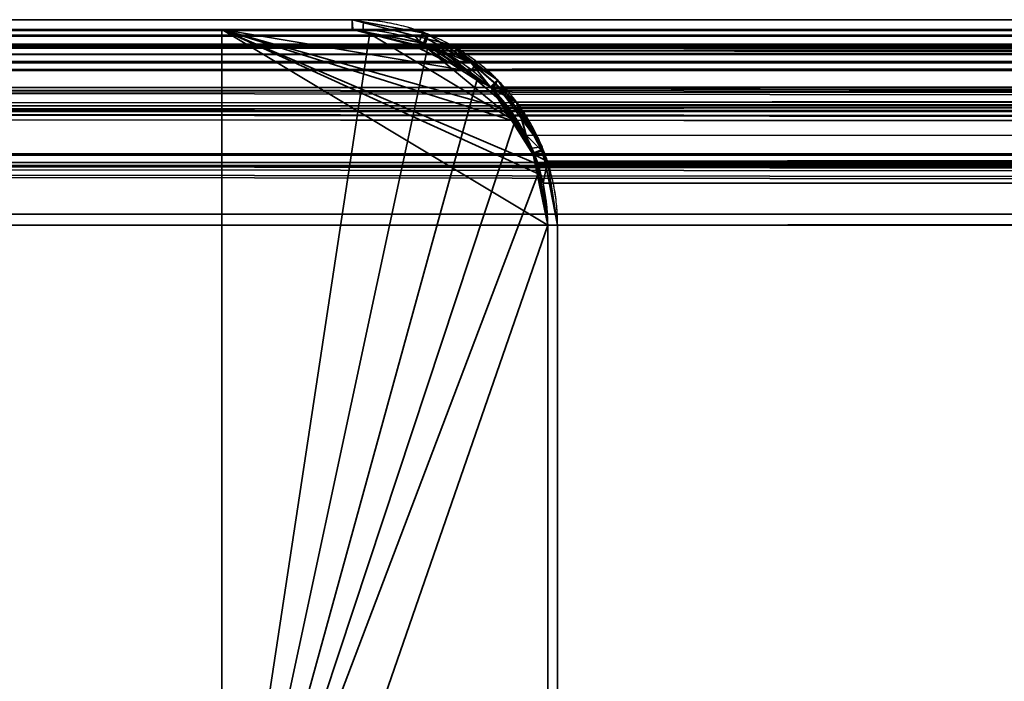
# Model space of a CAD drawing. Header units: millimetres. Extents: x -503 to 6703, y -110 to 249.
# Tile 143 of 256: x -317 to -302, y 239 to 249. Entities that reach past the tile are written whole.
import ezdxf

# ---------------------------------------------------------------- set-up
doc = ezdxf.new("R2010")
doc.units = ezdxf.units.MM
doc.layers.add('151', color=7, linetype='Continuous', true_color=0xffffff)

# ---------------------------------------------------------------- blocks, each defined once
blk = doc.blocks.new('UG_SURFACE_050')
at = {"layer": '151', "color": 41, "linetype": 'Continuous', "lineweight": 35}
for points in [[(-363.65, 249.3, -5.75), (-313.65, 249.3, -5.75), (-313.65, 234.3, -5.75), (-363.65, 234.3, -5.75)], [(-313.65, 249.3, 2020.9), (-313.65, 249.3, -5.75), (-363.65, 249.3, -5.75), (-363.65, 249.3, 2070.9)], [(-313.65, 234.3, 2020.9), (-313.65, 249.3, 2020.9), (-363.65, 249.3, 2070.9), (-363.65, 234.3, 2070.9)], [(-313.65, 234.3, -5.75), (-313.65, 249.3, -5.75), (-313.65, 249.3, 2020.9), (-313.65, 234.3, 2020.9)]]:
    blk.add_3dface(points, dxfattribs=at)
blk = doc.blocks.new('UG_SURFACE_051')
at = {"layer": '151', "color": 7, "linetype": 'Continuous', "lineweight": 35}
for points in [[(-311.65, 249.45, 2018.9), (-311.65, 249.45, -5.75), (-365.65, 249.45, -5.75), (-365.65, 249.45, 2072.9)], [(-365.65, 249.45, -5.75), (-311.65, 249.45, -5.75), (-311.65, 249.3, -5.75), (-365.65, 249.3, -5.75)], [(-365.65, 249.3, 2072.9), (-311.65, 249.3, 2018.9), (-311.65, 249.45, 2018.9), (-365.65, 249.45, 2072.9)], [(-311.65, 249.45, 2018.9), (-310.571, 249.246, -5.75), (-311.478, 249.418, -5.75)], [(-310.571, 249.246, -5.75), (-311.65, 249.45, 2018.9), (-310.5, 249.156, 2017.75)], [(-311.478, 249.418, -5.75), (-311.65, 249.45, -5.75), (-311.65, 249.45, 2018.9)], [(-311.487, 249.269, -5.75), (-311.65, 249.3, -5.75), (-311.65, 249.45, -5.75), (-311.478, 249.418, -5.75)], [(-311.65, 249.3, 2018.9), (-311.642, 249.3, 2018.892), (-311.65, 249.45, 2018.9)], [(-310.5, 249.156, 2017.75), (-311.65, 249.45, 2018.9), (-311.642, 249.3, 2018.892), (-310.552, 249.036, 2017.802)], [(-311.65, 249.3, 2018.9), (-365.65, 249.3, 2072.9), (-365.65, 249.3, -5.75), (-311.65, 249.3, -5.75)], [(-311.65, 249.3, -5.75), (-311.487, 249.269, -5.75), (-310.552, 249.036, 2017.802)], [(-310.552, 249.036, 2017.802), (-311.642, 249.3, 2018.892), (-311.65, 249.3, -5.75)], [(-311.642, 249.3, 2018.892), (-311.65, 249.3, 2018.9), (-311.65, 249.3, -5.75)], [(-310.623, 249.103, -5.75), (-311.487, 249.269, -5.75), (-311.478, 249.418, -5.75), (-310.571, 249.246, -5.75)], [(-310.552, 249.036, 2017.802), (-311.487, 249.269, -5.75), (-310.623, 249.103, -5.75)], [(-310.554, 249.09, -5.75), (-310.623, 249.103, -5.75), (-310.571, 249.246, -5.75), (-310.5, 249.233, -5.75)], [(-310.5, 249.156, 2017.75), (-310.5, 249.233, -5.75), (-310.571, 249.246, -5.75)], [(-310.554, 249.09, -5.75), (-310.5, 249.233, -5.75), (-310.492, 249.227, -5.75)], [(-310.548, 249.086, -5.75), (-310.554, 249.09, -5.75), (-310.492, 249.227, -5.75)], [(-310.552, 249.036, 2017.802), (-310.284, 248.971, 2017.534), (-310.139, 249.064, 2017.39), (-310.5, 249.156, 2017.75)], [(-310.492, 249.227, -5.75), (-309.765, 248.751, -5.75), (-309.855, 248.634, -5.75), (-310.548, 249.086, -5.75)], [(-310.5, 249.156, 2017.75), (-310.492, 249.227, -5.75), (-310.5, 249.233, -5.75)], [(-309.765, 248.751, -5.75), (-310.492, 249.227, -5.75), (-310.5, 249.156, 2017.75)], [(-309.765, 248.751, -5.75), (-310.5, 249.156, 2017.75), (-310.139, 249.064, 2017.39)], [(-310.552, 249.036, 2017.802), (-310.623, 249.103, -5.75), (-310.554, 249.09, -5.75)], [(-310.554, 249.09, -5.75), (-310.548, 249.086, -5.75), (-310.552, 249.036, 2017.802)], [(-310.284, 248.971, 2017.534), (-310.552, 249.036, 2017.802), (-310.548, 249.086, -5.75)], [(-310.548, 249.086, -5.75), (-309.855, 248.634, -5.75), (-309.531, 248.414, 2016.781)], [(-309.531, 248.414, 2016.781), (-310.284, 248.971, 2017.534), (-310.548, 249.086, -5.75)], [(-309.449, 248.466, 2016.699), (-310.139, 249.064, 2017.39), (-310.284, 248.971, 2017.534), (-309.531, 248.414, 2016.781)], [(-310.139, 249.064, 2017.39), (-309.423, 248.527, -5.75), (-309.765, 248.751, -5.75)], [(-310.139, 249.064, 2017.39), (-309.449, 248.466, 2016.699), (-309.423, 248.527, -5.75)], [(-309.529, 248.421, -5.75), (-309.855, 248.634, -5.75), (-309.765, 248.751, -5.75), (-309.423, 248.527, -5.75)], [(-309.855, 248.634, -5.75), (-309.529, 248.421, -5.75), (-309.531, 248.414, 2016.781)], [(-309.423, 248.527, -5.75), (-309.128, 248.086, -5.75), (-309.246, 248.002, -5.75), (-309.529, 248.421, -5.75)], [(-309.128, 248.086, -5.75), (-309.423, 248.527, -5.75), (-309.449, 248.466, 2016.699)], [(-309.531, 248.414, 2016.781), (-309.495, 248.387, 2016.745), (-309.449, 248.466, 2016.699)], [(-309.495, 248.387, 2016.745), (-309.531, 248.414, 2016.781), (-309.529, 248.421, -5.75)], [(-309.529, 248.421, -5.75), (-308.984, 247.676, 2016.234), (-309.495, 248.387, 2016.745)], [(-309.529, 248.421, -5.75), (-309.246, 248.002, -5.75), (-308.881, 247.389, 2016.131)], [(-308.881, 247.389, 2016.131), (-308.984, 247.676, 2016.234), (-309.529, 248.421, -5.75)], [(-309.128, 248.187, 2016.378), (-309.449, 248.466, 2016.699), (-309.495, 248.387, 2016.745), (-308.984, 247.676, 2016.234)], [(-309.449, 248.466, 2016.699), (-308.737, 247.499, -5.75), (-309.128, 248.086, -5.75)], [(-308.737, 247.499, -5.75), (-309.449, 248.466, 2016.699), (-309.128, 248.187, 2016.378)], [(-308.895, 247.48, -5.75), (-309.246, 248.002, -5.75), (-309.128, 248.086, -5.75), (-308.737, 247.499, -5.75)], [(-309.128, 248.187, 2016.378), (-308.729, 247.458, -5.75), (-308.737, 247.499, -5.75)], [(-309.128, 248.187, 2016.378), (-308.74, 247.44, 2015.99), (-308.729, 247.458, -5.75)], [(-308.984, 247.676, 2016.234), (-308.74, 247.44, 2015.99), (-309.128, 248.187, 2016.378)], [(-309.246, 248.002, -5.75), (-308.895, 247.48, -5.75), (-308.881, 247.389, 2016.131)], [(-308.74, 247.44, 2015.99), (-308.984, 247.676, 2016.234), (-308.881, 247.389, 2016.131)], [(-308.878, 247.401, -5.75), (-308.895, 247.48, -5.75), (-308.737, 247.499, -5.75), (-308.729, 247.458, -5.75)], [(-308.895, 247.48, -5.75), (-308.878, 247.401, -5.75), (-308.881, 247.389, 2016.131)], [(-308.881, 247.389, 2016.131), (-308.72, 246.944, 2015.97), (-308.656, 247.279, 2015.906), (-308.74, 247.44, 2015.99)], [(-308.72, 246.944, 2015.97), (-308.881, 247.389, 2016.131), (-308.878, 247.401, -5.75)], [(-308.729, 247.458, -5.75), (-308.687, 247.246, -5.75), (-308.836, 247.199, -5.75), (-308.878, 247.401, -5.75)], [(-308.878, 247.401, -5.75), (-308.836, 247.199, -5.75), (-308.65, 246.3, 2015.9)], [(-308.65, 246.3, 2015.9), (-308.72, 246.944, 2015.97), (-308.878, 247.401, -5.75)], [(-308.687, 247.246, -5.75), (-308.729, 247.458, -5.75), (-308.74, 247.44, 2015.99)], [(-308.687, 247.246, -5.75), (-308.74, 247.44, 2015.99), (-308.656, 247.279, 2015.906)], [(-308.65, 246.3, -5.75), (-308.836, 247.199, -5.75), (-308.687, 247.246, -5.75), (-308.5, 246.3, -5.75)], [(-308.836, 247.199, -5.75), (-308.65, 246.3, -5.75), (-308.65, 246.3, 2015.9)], [(-308.5, 246.3, 2015.75), (-308.656, 247.279, 2015.906), (-308.72, 246.944, 2015.97), (-308.65, 246.3, 2015.9)], [(-308.656, 247.279, 2015.906), (-308.5, 246.3, -5.75), (-308.687, 247.246, -5.75)], [(-308.656, 247.279, 2015.906), (-308.5, 246.3, 2015.75), (-308.5, 246.3, -5.75)], [(-308.5, 246.3, -5.75), (-308.5, 208.3, -5.75), (-308.65, 208.3, -5.75), (-308.65, 246.3, -5.75)], [(-308.65, 208.3, 2015.9), (-308.65, 246.3, 2015.9), (-308.65, 246.3, -5.75), (-308.65, 208.3, -5.75)], [(-308.65, 246.3, 2015.9), (-308.65, 208.3, 2015.9), (-308.5, 208.3, 2015.75), (-308.5, 246.3, 2015.75)], [(-308.5, 208.3, -5.75), (-308.5, 246.3, -5.75), (-308.5, 246.3, 2015.75), (-308.5, 208.3, 2015.75)]]:
    blk.add_3dface(points, dxfattribs=at)
blk = doc.blocks.new('UG_SURFACE_052')
at = {"layer": '151', "color": 14, "linetype": 'Continuous', "lineweight": 35}
for points in [[(-313.65, 249.3, -5.75), (-313.65, 234.3, -5.75), (-313.65, 234.3, 2020.9), (-313.65, 249.3, 2020.9)], [(-313.65, 234.3, -5.75), (-313.65, 249.3, -5.75), (-311.65, 249.3, -5.75), (-311.38, 249.246, -5.75)], [(-313.65, 249.3, 2020.9), (-308.774, 247.077, 2016.024), (-308.798, 247.232, 2016.048), (-309.136, 247.882, 2016.386)], [(-313.65, 249.3, 2020.9), (-313.65, 234.3, 2020.9), (-312.8, 234.3, 2020.05), (-308.65, 246.3, 2015.9)], [(-308.65, 246.3, 2015.9), (-308.774, 247.077, 2016.024), (-313.65, 249.3, 2020.9)], [(-311.379, 249.231, 2018.629), (-311.65, 249.3, 2018.9), (-313.65, 249.3, 2020.9), (-309.136, 247.882, 2016.386)], [(-311.65, 249.3, 2018.9), (-311.65, 249.3, -5.75), (-313.65, 249.3, -5.75), (-313.65, 249.3, 2020.9)], [(-311.65, 249.3, -5.75), (-311.65, 249.3, 2018.9), (-311.379, 249.231, 2018.629)], [(-311.379, 249.231, 2018.629), (-311.38, 249.246, -5.75), (-311.65, 249.3, -5.75)], [(-313.65, 234.3, -5.75), (-311.38, 249.246, -5.75), (-310.502, 249.072, -5.75), (-310.483, 249.059, -5.75)], [(-311.38, 249.246, -5.75), (-311.379, 249.231, 2018.629), (-310.488, 249.003, 2017.738)], [(-310.488, 249.003, 2017.738), (-310.502, 249.072, -5.75), (-311.38, 249.246, -5.75)], [(-309.136, 247.882, 2016.386), (-310.488, 249.003, 2017.738), (-311.379, 249.231, 2018.629)], [(-310.483, 249.059, -5.75), (-309.729, 248.555, -5.75), (-313.65, 234.3, -5.75)], [(-310.488, 249.003, 2017.738), (-310.483, 249.059, -5.75), (-310.502, 249.072, -5.75)], [(-310.483, 249.059, -5.75), (-310.488, 249.003, 2017.738), (-310.211, 248.933, 2017.461)], [(-310.488, 249.003, 2017.738), (-309.136, 247.882, 2016.386), (-309.248, 248.097, 2016.498), (-309.737, 248.521, 2016.987)], [(-309.737, 248.521, 2016.987), (-310.211, 248.933, 2017.461), (-310.488, 249.003, 2017.738)], [(-310.211, 248.933, 2017.461), (-309.729, 248.555, -5.75), (-310.483, 249.059, -5.75)], [(-310.211, 248.933, 2017.461), (-309.737, 248.521, 2016.987), (-309.729, 248.555, -5.75)], [(-309.729, 248.555, -5.75), (-309.529, 248.421, -5.75), (-309.162, 247.873, -5.75), (-313.65, 234.3, -5.75)], [(-309.529, 248.421, -5.75), (-309.729, 248.555, -5.75), (-309.737, 248.521, 2016.987)], [(-309.529, 248.421, -5.75), (-309.737, 248.521, 2016.987), (-309.248, 248.097, 2016.498)], [(-309.248, 248.097, 2016.498), (-309.162, 247.873, -5.75), (-309.529, 248.421, -5.75)], [(-309.248, 248.097, 2016.498), (-309.136, 247.882, 2016.386), (-309.162, 247.873, -5.75)], [(-313.65, 234.3, -5.75), (-309.162, 247.873, -5.75), (-308.878, 247.448, -5.75), (-308.804, 247.073, -5.75)], [(-308.878, 247.448, -5.75), (-309.162, 247.873, -5.75), (-309.136, 247.882, 2016.386)], [(-308.878, 247.448, -5.75), (-309.136, 247.882, 2016.386), (-308.798, 247.232, 2016.048)], [(-308.798, 247.232, 2016.048), (-308.804, 247.073, -5.75), (-308.878, 247.448, -5.75)], [(-308.798, 247.232, 2016.048), (-308.774, 247.077, 2016.024), (-308.804, 247.073, -5.75)], [(-308.804, 247.073, -5.75), (-308.65, 246.3, -5.75), (-312.8, 234.3, -5.75), (-313.65, 234.3, -5.75)], [(-308.804, 247.073, -5.75), (-308.774, 247.077, 2016.024), (-308.65, 246.3, 2015.9)], [(-308.65, 246.3, 2015.9), (-308.65, 246.3, -5.75), (-308.804, 247.073, -5.75)], [(-312.8, 234.3, -5.75), (-308.65, 246.3, -5.75), (-308.65, 208.15, -5.75)], [(-308.65, 208.15, 2015.9), (-308.65, 246.3, 2015.9), (-312.8, 234.3, 2020.05)], [(-308.65, 208.15, -5.75), (-308.65, 246.3, -5.75), (-308.65, 246.3, 2015.9), (-308.65, 208.15, 2015.9)]]:
    blk.add_3dface(points, dxfattribs=at)
blk = doc.blocks.new('UG_SURFACE_053')
at = {"layer": '151', "color": 7, "linetype": 'Continuous', "lineweight": 35}
for points in [[(-366.61, 249.197, 2073.86), (366.612, 249.204, 2073.862), (365.65, 249.45, 2072.9)], [(365.65, 249.45, 2072.9), (-365.65, 249.45, 2072.9), (-366.61, 249.197, 2073.86)], [(365.65, 249.45, 2072.9), (311.65, 249.45, 2018.9), (-311.65, 249.45, 2018.9), (-365.65, 249.45, 2072.9)], [(-365.65, 249.45, 2072.9), (-311.65, 249.45, 2018.9), (-311.65, 249.3, 2018.9), (-365.65, 249.3, 2072.9)], [(-310.688, 249.204, 2017.938), (-311.65, 249.45, 2018.9), (311.65, 249.45, 2018.9)], [(-311.65, 249.45, 2018.9), (-311.642, 249.3, 2018.892), (-311.65, 249.3, 2018.9)], [(-310.552, 249.036, 2017.802), (-311.642, 249.3, 2018.892), (-311.65, 249.45, 2018.9), (-310.688, 249.204, 2017.938)], [(311.65, 249.45, 2018.9), (310.69, 249.197, 2017.94), (-310.688, 249.204, 2017.938)], [(366.749, 249.071, 2073.999), (-366.753, 249.073, 2074.003), (-365.658, 249.3, 2072.908)], [(366.657, 249.126, 2073.907), (-365.658, 249.3, 2072.908), (-365.65, 249.3, 2072.9)], [(366.657, 249.126, 2073.907), (366.749, 249.071, 2073.999), (-365.658, 249.3, 2072.908)], [(365.65, 249.3, 2072.9), (-365.65, 249.3, 2072.9), (-311.65, 249.3, 2018.9), (311.65, 249.3, 2018.9)], [(-365.65, 249.3, 2072.9), (365.65, 249.3, 2072.9), (366.657, 249.126, 2073.907)], [(311.65, 249.3, 2018.9), (-311.65, 249.3, 2018.9), (-311.642, 249.3, 2018.892)], [(-311.642, 249.3, 2018.892), (310.552, 249.037, 2017.802), (311.65, 249.3, 2018.9)], [(-311.642, 249.3, 2018.892), (-310.552, 249.036, 2017.802), (310.552, 249.037, 2017.802)], [(-367.2, 249.042, 2074.45), (367.161, 249.064, 2074.41), (366.612, 249.204, 2073.862)], [(366.612, 249.204, 2073.862), (-366.61, 249.197, 2073.86), (-367.2, 249.042, 2074.45)], [(-310.139, 249.064, 2017.39), (-310.688, 249.204, 2017.938), (310.69, 249.197, 2017.94)], [(-310.688, 249.204, 2017.938), (-310.139, 249.064, 2017.39), (-310.284, 248.971, 2017.534), (-310.552, 249.036, 2017.802)], [(-310.139, 249.064, 2017.39), (310.69, 249.197, 2017.94), (310.1, 249.042, 2017.35)], [(367.761, 248.404, 2075.011), (-367.768, 248.412, 2075.018), (-366.837, 249.055, 2074.087)], [(-367.474, 248.788, 2074.724), (367.476, 248.79, 2074.726), (367.161, 249.064, 2074.41)], [(-367.2, 249.042, 2074.45), (-367.474, 248.788, 2074.724), (367.161, 249.064, 2074.41)], [(367.671, 248.517, 2074.921), (-366.837, 249.055, 2074.087), (-366.753, 249.073, 2074.003)], [(367.671, 248.517, 2074.921), (367.761, 248.404, 2075.011), (-366.837, 249.055, 2074.087)], [(-366.753, 249.073, 2074.003), (366.749, 249.071, 2073.999), (367.671, 248.517, 2074.921)], [(310.29, 248.974, 2017.54), (310.552, 249.037, 2017.802), (-310.552, 249.036, 2017.802)], [(310.29, 248.974, 2017.54), (-310.552, 249.036, 2017.802), (-310.284, 248.971, 2017.534)], [(-310.284, 248.971, 2017.534), (-310.139, 249.064, 2017.39), (-309.824, 248.79, 2017.074)], [(-310.284, 248.971, 2017.534), (309.536, 248.402, 2016.786), (310.29, 248.974, 2017.54)], [(310.1, 249.042, 2017.35), (-309.824, 248.79, 2017.074), (-310.139, 249.064, 2017.39)], [(310.1, 249.042, 2017.35), (309.826, 248.788, 2017.076), (-309.824, 248.79, 2017.074)], [(-310.284, 248.971, 2017.534), (-309.531, 248.414, 2016.781), (309.536, 248.402, 2016.786)], [(-309.531, 248.414, 2016.781), (-310.284, 248.971, 2017.534), (-309.824, 248.79, 2017.074)], [(-368.187, 248.126, 2075.437), (368.172, 248.187, 2075.422), (367.476, 248.79, 2074.726)], [(367.476, 248.79, 2074.726), (-367.474, 248.788, 2074.724), (-368.187, 248.126, 2075.437)], [(-309.128, 248.187, 2016.378), (-309.824, 248.79, 2017.074), (309.826, 248.788, 2017.076)], [(-309.824, 248.79, 2017.074), (-309.128, 248.187, 2016.378), (-309.495, 248.387, 2016.745), (-309.531, 248.414, 2016.781)], [(-309.128, 248.187, 2016.378), (309.826, 248.788, 2017.076), (309.113, 248.126, 2016.363)], [(368.421, 247.389, 2075.671), (-368.152, 247.955, 2075.402), (-367.805, 248.387, 2075.055)], [(368.264, 247.773, 2075.514), (-367.805, 248.387, 2075.055), (-367.768, 248.412, 2075.018)], [(368.264, 247.773, 2075.514), (368.421, 247.389, 2075.671), (-367.805, 248.387, 2075.055)], [(-367.768, 248.412, 2075.018), (367.761, 248.404, 2075.011), (368.264, 247.773, 2075.514)], [(-309.531, 248.414, 2016.781), (308.946, 247.599, 2016.196), (309.44, 248.329, 2016.69)], [(308.946, 247.599, 2016.196), (-309.531, 248.414, 2016.781), (-309.495, 248.387, 2016.745)], [(309.44, 248.329, 2016.69), (309.536, 248.402, 2016.786), (-309.531, 248.414, 2016.781)], [(-309.495, 248.387, 2016.745), (308.878, 247.393, 2016.128), (308.946, 247.599, 2016.196)], [(-309.495, 248.387, 2016.745), (-308.984, 247.676, 2016.234), (308.878, 247.393, 2016.128)], [(-309.128, 248.187, 2016.378), (-309.107, 248.146, 2016.357), (-308.984, 247.676, 2016.234), (-309.495, 248.387, 2016.745)], [(-368.187, 248.126, 2075.437), (-368.269, 248.05, 2075.519), (368.644, 247.279, 2075.894)], [(-368.187, 248.126, 2075.437), (368.193, 248.146, 2075.443), (368.172, 248.187, 2075.422)], [(368.644, 247.279, 2075.894), (368.193, 248.146, 2075.443), (-368.187, 248.126, 2075.437)], [(309.113, 248.126, 2016.363), (-309.107, 248.146, 2016.357), (-309.128, 248.187, 2016.378)], [(-308.656, 247.279, 2015.906), (-309.107, 248.146, 2016.357), (309.113, 248.126, 2016.363)], [(-308.881, 247.389, 2016.131), (-308.984, 247.676, 2016.234), (-309.107, 248.146, 2016.357), (-308.656, 247.279, 2015.906)], [(-308.656, 247.279, 2015.906), (309.113, 248.126, 2016.363), (309.031, 248.05, 2016.281)], [(-368.269, 248.05, 2075.519), (-368.629, 247.258, 2075.879), (368.644, 247.279, 2075.894)], [(368.421, 247.389, 2075.671), (-368.429, 247.394, 2075.679), (-368.152, 247.955, 2075.402)], [(309.031, 248.05, 2016.281), (-308.655, 247.273, 2015.905), (-308.656, 247.279, 2015.906)], [(309.031, 248.05, 2016.281), (308.671, 247.258, 2015.921), (-308.655, 247.273, 2015.905)], [(-308.984, 247.676, 2016.234), (-308.881, 247.389, 2016.131), (308.878, 247.393, 2016.128)], [(368.545, 247.085, 2075.795), (-368.486, 247.279, 2075.736), (-368.429, 247.394, 2075.679)], [(-368.429, 247.394, 2075.679), (368.421, 247.389, 2075.671), (368.545, 247.085, 2075.795)], [(308.705, 246.871, 2015.955), (308.878, 247.393, 2016.128), (-308.881, 247.389, 2016.131)], [(308.705, 246.871, 2015.955), (-308.881, 247.389, 2016.131), (-308.72, 246.944, 2015.97)], [(-308.656, 247.279, 2015.906), (-308.655, 247.273, 2015.905), (-308.72, 246.944, 2015.97), (-308.881, 247.389, 2016.131)], [(-368.629, 247.258, 2075.879), (-368.691, 247.121, 2075.941), (368.8, 246.3, 2076.05)], [(368.65, 246.3, 2075.9), (-368.645, 246.481, 2075.895), (-368.486, 247.279, 2075.736)], [(-368.629, 247.258, 2075.879), (368.645, 247.273, 2075.895), (368.644, 247.279, 2075.894)], [(368.8, 246.3, 2076.05), (368.645, 247.273, 2075.895), (-368.629, 247.258, 2075.879)], [(368.545, 247.085, 2075.795), (368.65, 246.3, 2075.9), (-368.486, 247.279, 2075.736)], [(-308.65, 246.3, 2015.9), (-308.72, 246.944, 2015.97), (-308.655, 247.273, 2015.905), (-308.5, 246.3, 2015.75)], [(-308.655, 247.273, 2015.905), (308.671, 247.258, 2015.921), (308.609, 247.121, 2015.859)], [(308.609, 247.121, 2015.859), (-308.5, 246.3, 2015.75), (-308.655, 247.273, 2015.905)], [(-368.691, 247.121, 2075.941), (-368.8, 246.3, 2076.05), (368.8, 246.3, 2076.05)], [(308.609, 247.121, 2015.859), (308.5, 246.3, 2015.75), (-308.5, 246.3, 2015.75)], [(-308.72, 246.944, 2015.97), (308.65, 246.3, 2015.9), (308.705, 246.871, 2015.955)], [(-308.72, 246.944, 2015.97), (-308.65, 246.3, 2015.9), (308.65, 246.3, 2015.9)], [(368.65, 246.3, 2075.9), (-368.65, 246.3, 2075.9), (-368.645, 246.481, 2075.895)], [(-368.8, 246.3, 2076.05), (-368.8, 230.45, 2076.05), (368.8, 230.45, 2076.05), (368.8, 246.3, 2076.05)], [(368.65, 246.3, 2075.9), (368.65, 230.45, 2075.9), (-368.65, 230.45, 2075.9), (-368.65, 246.3, 2075.9)], [(308.65, 208.3, 2015.9), (308.65, 246.3, 2015.9), (-308.65, 246.3, 2015.9), (-308.65, 208.3, 2015.9)], [(-308.5, 246.3, 2015.75), (-308.5, 208.3, 2015.75), (-308.65, 208.3, 2015.9), (-308.65, 246.3, 2015.9)], [(-308.5, 208.3, 2015.75), (-308.5, 246.3, 2015.75), (308.5, 246.3, 2015.75), (308.5, 208.3, 2015.75)]]:
    blk.add_3dface(points, dxfattribs=at)
blk = doc.blocks.new('UG_SURFACE_054')
at = {"layer": '151', "color": 14, "linetype": 'Continuous', "lineweight": 35}
for points in [[(-313.65, 249.3, 2020.9), (-313.65, 234.3, 2020.9), (313.65, 234.3, 2020.9), (313.65, 249.3, 2020.9)], [(-309.911, 248.672, 2017.161), (-313.65, 249.3, 2020.9), (-311.65, 249.3, 2018.9), (-310.734, 249.066, 2017.984)], [(-313.65, 249.3, 2020.9), (-308.798, 247.227, 2016.048), (-308.65, 246.3, 2015.9)], [(-309.911, 248.672, 2017.161), (-309.248, 248.097, 2016.498), (-309.228, 248.058, 2016.478), (-313.65, 249.3, 2020.9)], [(-309.228, 248.058, 2016.478), (-308.798, 247.232, 2016.048), (-308.798, 247.227, 2016.048), (-313.65, 249.3, 2020.9)], [(-308.65, 246.3, 2015.9), (-312.8, 234.3, 2020.05), (-313.65, 234.3, 2020.9), (-313.65, 249.3, 2020.9)], [(313.65, 249.3, 2020.9), (311.65, 249.3, 2018.9), (-311.65, 249.3, 2018.9), (-313.65, 249.3, 2020.9)], [(-310.734, 249.066, 2017.984), (-311.65, 249.3, 2018.9), (311.65, 249.3, 2018.9)], [(311.65, 249.3, 2018.9), (310.735, 249.059, 2017.985), (-310.734, 249.066, 2017.984)], [(-310.734, 249.066, 2017.984), (-310.211, 248.933, 2017.461), (-309.911, 248.672, 2017.161)], [(-310.211, 248.933, 2017.461), (-310.734, 249.066, 2017.984), (310.735, 249.059, 2017.985)], [(-310.211, 248.933, 2017.461), (310.735, 249.059, 2017.985), (310.174, 248.912, 2017.424)], [(310.174, 248.912, 2017.424), (-309.911, 248.672, 2017.161), (-310.211, 248.933, 2017.461)], [(310.174, 248.912, 2017.424), (309.913, 248.67, 2017.163), (-309.911, 248.672, 2017.161)], [(-309.248, 248.097, 2016.498), (-309.911, 248.672, 2017.161), (309.913, 248.67, 2017.163)], [(-309.248, 248.097, 2016.498), (309.913, 248.67, 2017.163), (309.234, 248.039, 2016.484)], [(309.234, 248.039, 2016.484), (-309.228, 248.058, 2016.478), (-309.248, 248.097, 2016.498)], [(-308.798, 247.232, 2016.048), (-309.228, 248.058, 2016.478), (309.234, 248.039, 2016.484)], [(-308.798, 247.232, 2016.048), (309.234, 248.039, 2016.484), (309.156, 247.967, 2016.406)], [(309.156, 247.967, 2016.406), (-308.798, 247.227, 2016.048), (-308.798, 247.232, 2016.048)], [(309.156, 247.967, 2016.406), (308.813, 247.212, 2016.063), (-308.798, 247.227, 2016.048)], [(-308.798, 247.227, 2016.048), (308.813, 247.212, 2016.063), (308.754, 247.082, 2016.004)], [(308.754, 247.082, 2016.004), (-308.65, 246.3, 2015.9), (-308.798, 247.227, 2016.048)], [(308.754, 247.082, 2016.004), (308.65, 246.3, 2015.9), (-308.65, 246.3, 2015.9)], [(-312.8, 234.3, 2020.05), (-308.65, 246.3, 2015.9), (-308.65, 208.15, 2015.9)], [(-308.65, 208.15, 2015.9), (-308.65, 246.3, 2015.9), (308.65, 246.3, 2015.9), (308.65, 208.15, 2015.9)]]:
    blk.add_3dface(points, dxfattribs=at)
blk = doc.blocks.new('UG_SURFACE_055')
at = {"layer": '151', "color": 14, "linetype": 'Continuous', "lineweight": 35}
for points in [[(-366.565, 249.059, 2073.815), (366.566, 249.066, 2073.816), (365.65, 249.3, 2072.9)], [(365.65, 249.3, 2072.9), (-365.65, 249.3, 2072.9), (-366.565, 249.059, 2073.815)], [(365.65, 249.3, 2072.9), (363.65, 249.3, 2070.9), (-363.65, 249.3, 2070.9), (-365.65, 249.3, 2072.9)], [(363.65, 230.45, 2070.9), (-363.65, 230.45, 2070.9), (-363.65, 249.3, 2070.9), (363.65, 249.3, 2070.9)], [(-367.126, 248.912, 2074.376), (367.089, 248.933, 2074.339), (366.566, 249.066, 2073.816)], [(366.566, 249.066, 2073.816), (-366.565, 249.059, 2073.815), (-367.126, 248.912, 2074.376)], [(-367.387, 248.67, 2074.637), (367.389, 248.672, 2074.639), (367.089, 248.933, 2074.339)], [(-367.126, 248.912, 2074.376), (-367.387, 248.67, 2074.637), (367.089, 248.933, 2074.339)], [(-368.066, 248.039, 2075.316), (368.052, 248.097, 2075.302), (367.389, 248.672, 2074.639)], [(367.389, 248.672, 2074.639), (-367.387, 248.67, 2074.637), (-368.066, 248.039, 2075.316)], [(-368.066, 248.039, 2075.316), (368.072, 248.058, 2075.322), (368.052, 248.097, 2075.302)], [(-368.144, 247.967, 2075.394), (-368.487, 247.212, 2075.737), (368.502, 247.232, 2075.752)], [(-368.066, 248.039, 2075.316), (-368.144, 247.967, 2075.394), (368.502, 247.232, 2075.752)], [(368.502, 247.232, 2075.752), (368.072, 248.058, 2075.322), (-368.066, 248.039, 2075.316)], [(-368.487, 247.212, 2075.737), (-368.546, 247.082, 2075.796), (368.65, 246.3, 2075.9)], [(-368.487, 247.212, 2075.737), (368.502, 247.227, 2075.752), (368.502, 247.232, 2075.752)], [(368.65, 246.3, 2075.9), (368.502, 247.227, 2075.752), (-368.487, 247.212, 2075.737)], [(-368.546, 247.082, 2075.796), (-368.65, 246.3, 2075.9), (368.65, 246.3, 2075.9)], [(-368.65, 246.3, 2075.9), (-368.65, 230.45, 2075.9), (368.65, 230.45, 2075.9), (368.65, 246.3, 2075.9)]]:
    blk.add_3dface(points, dxfattribs=at)
blk = doc.blocks.new('UG_SURFACE_056')
at = {"layer": '151', "color": 41, "linetype": 'Continuous', "lineweight": 35}
for points in [[(-363.65, 234.3, 2070.9), (-363.65, 249.3, 2070.9), (-313.65, 249.3, 2020.9), (-313.65, 234.3, 2020.9)], [(-363.65, 249.3, 2070.9), (-363.65, 234.3, 2070.9), (363.65, 234.3, 2070.9), (363.65, 249.3, 2070.9)], [(363.65, 249.3, 2070.9), (313.65, 249.3, 2020.9), (-313.65, 249.3, 2020.9), (-363.65, 249.3, 2070.9)], [(-313.65, 234.3, 2020.9), (-313.65, 249.3, 2020.9), (313.65, 249.3, 2020.9), (313.65, 234.3, 2020.9)]]:
    blk.add_3dface(points, dxfattribs=at)

msp = doc.modelspace()

# ---------------------------------------------------------------- linework, layer by layer
at = {"layer": '151', "color": 251, "linetype": 'Continuous', "lineweight": -3, "true_color": 0x636466}
for p, q in [((-365.65, 249.45, 2072.9), (-311.65, 249.45, 2018.9)), ((-365.65, 249.45, 2072.9), (365.65, 249.45, 2072.9)), ((-365.65, 249.45, -5.75), (-311.65, 249.45, -5.75)), ((-311.65, 249.45, 2018.9), (-365.65, 249.45, 2072.9)), ((-311.65, 249.45, 2018.9), (311.65, 249.45, 2018.9)), ((-311.65, 249.45, -5.75), (-311.65, 249.45, 2018.9)), ((-365.65, 249.3, -5.75), (-311.65, 249.3, -5.75)), ((-365.65, 249.3, 2072.9), (-311.65, 249.3, 2018.9)), ((-365.65, 249.3, 2072.9), (365.65, 249.3, 2072.9)), ((-311.65, 249.3, 2018.9), (-365.65, 249.3, 2072.9)), ((-363.65, 249.3, -5.75), (-313.65, 249.3, -5.75)), ((-313.65, 249.3, 2020.9), (-363.65, 249.3, 2070.9)), ((-363.65, 249.3, 2070.9), (363.65, 249.3, 2070.9)), ((-363.65, 249.3, 2070.9), (363.65, 249.3, 2070.9)), ((-363.65, 249.3, 2070.9), (-313.65, 249.3, 2020.9)), ((-313.65, 234.3, 2020.9), (-313.65, 249.3, 2020.9)), ((-313.65, 249.3, -5.75), (-311.65, 249.3, -5.75)), ((-313.65, 249.3, 2020.9), (313.65, 249.3, 2020.9)), ((-313.65, 249.3, -5.75), (-313.65, 249.3, 2020.9)), ((-313.65, 249.3, -5.75), (-313.65, 249.3, 2020.9)), ((-313.65, 249.3, 2020.9), (-311.65, 249.3, 2018.9)), ((-313.65, 234.3, 2020.9), (-313.65, 249.3, 2020.9)), ((-313.65, 249.3, 2020.9), (-313.65, 234.3, 2020.9)), ((-313.65, 249.3, 2020.9), (313.65, 249.3, 2020.9)), ((-313.65, 234.3, -5.75), (-313.65, 249.3, -5.75)), ((-313.65, 249.3, 2020.9), (-313.65, 234.3, 2020.9)), ((-313.65, 249.3, -5.75), (-313.65, 234.3, -5.75)), ((-311.65, 249.3, 2018.9), (-313.65, 249.3, 2020.9)), ((-311.65, 249.3, -5.75), (-311.65, 249.3, 2018.9)), ((-311.65, 249.3, 2018.9), (311.65, 249.3, 2018.9)), ((-311.65, 249.3, 2018.9), (311.65, 249.3, 2018.9)), ((-311.65, 249.3, -5.75), (-311.65, 249.3, 2018.9)), ((-311.65, 249.3, -5.75), (-311.65, 249.3, 2018.9)), ((-368.8, 246.3, 2076.05), (368.8, 246.3, 2076.05)), ((-368.65, 246.3, 2075.9), (368.65, 246.3, 2075.9)), ((-368.65, 246.3, 2075.9), (368.65, 246.3, 2075.9)), ((-308.65, 246.3, -5.75), (-308.65, 208.3, -5.75)), ((-308.65, 246.3, -5.75), (-308.65, 208.15, -5.75)), ((-308.65, 246.3, 2015.9), (-308.65, 208.15, 2015.9)), ((-308.65, 246.3, 2015.9), (-308.65, 208.3, 2015.9)), ((-308.65, 246.3, 2015.9), (-308.65, 208.3, 2015.9)), ((-308.65, 246.3, 2015.9), (-308.65, 208.15, 2015.9)), ((-308.65, 246.3, 2015.9), (308.65, 246.3, 2015.9)), ((-308.65, 246.3, -5.75), (-308.65, 246.3, 2015.9)), ((-308.5, 246.3, -5.75), (-308.5, 246.3, 2015.75)), ((-308.5, 246.3, -5.75), (-308.5, 208.3, -5.75)), ((-308.5, 246.3, 2015.75), (-308.5, 208.3, 2015.75)), ((-308.5, 246.3, 2015.75), (308.5, 246.3, 2015.75)), ((-308.5, 246.3, 2015.75), (-308.5, 208.3, 2015.75))]:
    msp.add_line(p, q, dxfattribs=at)
msp.add_arc((-311.65, 246.3, -5.75), 3, 0, 90, dxfattribs=at)
for points in [[(-308.5, 246.3, 2015.75), (-308.5, 249.45, 2015.75), (-311.65, 249.45, 2018.9)], [(-308.5, 246.3, -5.75), (-308.5, 249.45, -5.75), (-311.65, 249.45, -5.75)], [(-308.5, 246.3, 2015.75), (-308.5, 249.45, 2015.75), (-311.65, 249.45, 2018.9)], [(-308.65, 246.3, 2015.9), (-308.65, 249.3, 2015.9), (-311.65, 249.3, 2018.9)], [(-308.65, 246.3, 2015.9), (-308.65, 249.3, 2015.9), (-311.65, 249.3, 2018.9)]]:
    msp.add_rational_spline(points, [1, 0.707106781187, 1], degree=2, dxfattribs=at)
for points, degree in [([(-311.65, 249.3, -5.75), (-311.65, 249.45, -5.75)], 1), ([(-365.65, 249.3, 2072.9), (-121.883, 249.3, 2072.9), (121.883, 249.3, 2072.9), (365.65, 249.3, 2072.9)], 3), ([(-308.65, 246.3, -5.75), (-308.65, 246.3, 668.133), (-308.65, 246.3, 1342.017), (-308.65, 246.3, 2015.9)], 3), ([(-308.65, 246.3, 2015.9), (-102.883, 246.3, 2015.9), (102.883, 246.3, 2015.9), (308.65, 246.3, 2015.9)], 3), ([(-308.65, 246.3, -5.75), (-308.5, 246.3, -5.75)], 1)]:
    msp.add_open_spline(points, degree=degree, dxfattribs=at)
for points, knots in [([(-308.65, 246.3, -5.75), (-308.65, 247.088, -5.75), (-308.973, 247.866, -5.75), (-310.084, 248.977, -5.75), (-310.862, 249.3, -5.75), (-311.65, 249.3, -5.75)], [0, 0, 0, 0, 0.5, 0.5, 1, 1, 1, 1]), ([(-308.65, 246.3, 2015.9), (-308.65, 246.78, 2015.9), (-308.77, 247.247, 2016.02), (-309.163, 248.034, 2016.413), (-309.426, 248.349, 2016.676), (-310.296, 249.082, 2017.546), (-310.981, 249.3, 2018.231), (-311.65, 249.3, 2018.9)], [0, 0, 0, 0, 0.25, 0.25, 0.5, 0.5, 1, 1, 1, 1]), ([(-308.65, 246.3, 2015.9), (-308.65, 246.78, 2015.9), (-308.77, 247.247, 2016.02), (-309.163, 248.034, 2016.413), (-309.426, 248.349, 2016.676), (-310.296, 249.082, 2017.546), (-310.981, 249.3, 2018.231), (-311.65, 249.3, 2018.9)], [0, 0, 0, 0, 0.25, 0.25, 0.5, 0.5, 1, 1, 1, 1]), ([(-308.65, 246.3, -5.75), (-308.65, 247.088, -5.75), (-308.973, 247.866, -5.75), (-310.084, 248.977, -5.75), (-310.862, 249.3, -5.75), (-311.65, 249.3, -5.75)], [0, 0, 0, 0, 0.5, 0.5, 1, 1, 1, 1])]:
    msp.add_open_spline(points, degree=3, knots=knots, dxfattribs=at)

# ---------------------------------------------------------------- block references
for name in ['UG_SURFACE_051', 'UG_SURFACE_053', 'UG_SURFACE_055', 'UG_SURFACE_050', 'UG_SURFACE_056', 'UG_SURFACE_052', 'UG_SURFACE_054']:
    msp.add_blockref(name, (0, 0), dxfattribs=at)

doc.saveas('drawing.dxf')
